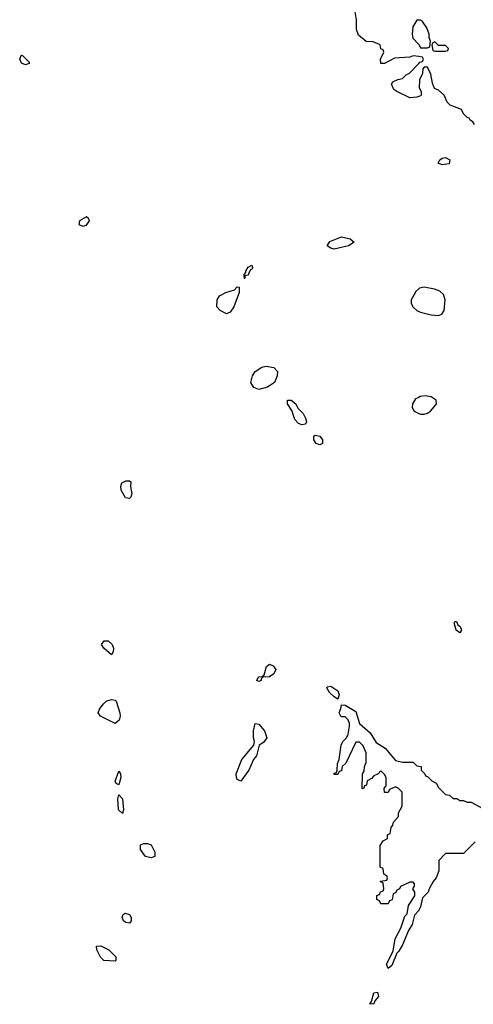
# Model space of a CAD drawing. Header units: inches. Extents: x 2710751 to 2829008, y 857003 to 965602.
# Tile 108 of 256: x 2737778 to 2740304, y 884286 to 889770. Entities that reach past the tile are written whole.
import ezdxf

# ---------------------------------------------------------------- set-up
doc = ezdxf.new("R2010")
doc.units = ezdxf.units.IN
doc.header["$MEASUREMENT"] = 0
doc.layers.add('C7838', color=7, linetype='Continuous')
doc.layers.add('C7848', color=7, linetype='Continuous')

msp = doc.modelspace()

# ---------------------------------------------------------------- linework, layer by layer
at = {"layer": 'C7838', "color": 2}
for points, elevation in [([(2740000, 889564.5), (2739970, 889568), (2739950, 889562), (2739864.7, 889555.3), (2739810, 889526), (2739790, 889526), (2739788, 889550), (2739806, 889590), (2739802, 889602), (2739788.4, 889608.4), (2739786, 889630), (2739747.3, 889647.3), (2739708.4, 889648.4), (2739664, 889684), (2739654.6, 889714.6), (2739654, 889770), (2739638, 889858)], 14), ([(2740000, 889768), (2739990, 889768), (2739966.8, 889730), (2739962.8, 889690), (2739967.1, 889667.1), (2740000, 889632.1)], 14), ([(2740000, 889342), (2739990, 889338), (2739950, 889335.3), (2739878, 889370), (2739862, 889382), (2739848.7, 889410), (2739856.4, 889423.6), (2739883.1, 889436.9), (2739910, 889442), (2739930, 889462), (2739948.4, 889471.6), (2740000, 889525.1)], 14), ([(2740000, 888270.2), (2739984.4, 888255.6), (2739958.3, 888210), (2739958, 888190), (2739968.9, 888168.9), (2739990, 888150.4), (2740000, 888145.3)], 18), ([(2740000, 887666.6), (2739982.5, 887657.5), (2739964.9, 887630), (2739964.4, 887610), (2739975.5, 887590), (2740000, 887577.2)], 18), ([(2740000, 884808.9), (2739976.8, 884783.2), (2739962.8, 884730), (2739942.5, 884697.5), (2739910, 884618), (2739890, 884582), (2739878, 884570), (2739850, 884502), (2739830, 884486), (2739821.2, 884510), (2739858, 884582), (2739869.5, 884650.5), (2739901.2, 884710), (2739922.5, 884777.5), (2739935.3, 884790), (2739943.7, 884836.3), (2739978, 884890), (2739978, 884910), (2739968, 884930), (2739976.4, 884943.6), (2739976.4, 884956.4), (2739970, 884966), (2739950, 884966), (2739898, 884942), (2739894, 884930), (2739878, 884922), (2739872, 884908), (2739858, 884902), (2739851.6, 884868.4), (2739838, 884862), (2739830, 884846), (2739790, 884846), (2739782, 884862), (2739766, 884870), (2739767.3, 884892.7), (2739782, 884898), (2739787.3, 884912.7), (2739802, 884918), (2739806, 884930), (2739802, 884962), (2739787.3, 884967.3), (2739787.3, 884972.7), (2739822, 884978), (2739826, 884990), (2739822, 885002), (2739806, 885010), (2739802, 885042), (2739786, 885050), (2739786, 885170), (2739803.1, 885196.9), (2739826, 885210), (2739826, 885230), (2739842, 885238), (2739846, 885270), (2739856.4, 885283.6), (2739860.4, 885299.6), (2739887.3, 885332.7), (2739888.4, 885351.6), (2739908, 885390), (2739907.3, 885467.3), (2739886, 885490), (2739870, 885498), (2739838, 885482), (2739830, 885466), (2739810, 885466), (2739808, 885490), (2739818, 885502), (2739818, 885550), (2739810, 885566), (2739790, 885586), (2739774, 885570), (2739750, 885558), (2739736.9, 885543.1), (2739714, 885530), (2739710, 885506), (2739698, 885502), (2739694, 885490), (2739686, 885486), (2739688, 885570), (2739696.4, 885583.6), (2739698, 885610), (2739707.3, 885632.7), (2739707.3, 885687.3), (2739690, 885726), (2739670, 885746), (2739650, 885746), (2739594, 885630), (2739574, 885610), (2739570, 885586), (2739558, 885582), (2739550, 885566), (2739530, 885566), (2739530, 885574), (2739542, 885578), (2739546, 885590), (2739547.3, 885627.3), (2739558, 885650), (2739568.7, 885730), (2739578, 885750), (2739598, 885770), (2739608, 885790), (2739614.6, 885834.6), (2739615.3, 885850), (2739608, 885870), (2739590, 885888), (2739568, 885888), (2739558, 885910), (2739567.3, 885932.7), (2739570, 885954), (2739590, 885952), (2739650, 885916), (2739671, 885850), (2739730, 885798), (2739763.5, 885743.5), (2739812.7, 885712.7), (2739870, 885644.7), (2739910, 885634), (2739970, 885634), (2739990, 885614), (2740000, 885612.3)], 14)]:
    msp.add_lwpolyline(points, dxfattribs=dict(at, elevation=elevation))
for points, elevation in [([(2737810, 889518), (2737788, 889528), (2737778, 889550), (2737786, 889570), (2737791.6, 889571.6), (2737830, 889534), (2737830, 889526)], 14), ([(2738150, 888672.7), (2738110.8, 888650), (2738107.3, 888630), (2738130, 888620.5), (2738150, 888625.5), (2738166, 888650), (2738162, 888662)], 18), ([(2739530, 888492), (2739510, 888497), (2739489.5, 888510), (2739505.7, 888534.3), (2739570, 888560.5), (2739618, 888550), (2739641, 888530), (2739610, 888509.6)], 14), ([(2739030, 888326), (2739028.7, 888350), (2739038, 888362), (2739038, 888370), (2739050, 888392), (2739070, 888402), (2739074.8, 888390), (2739070, 888378), (2739063.6, 888376.4), (2739055.3, 888364.7), (2739050, 888348), (2739034, 888346)], 14), ([(2738930, 888132.3), (2738894, 888150), (2738875.3, 888170), (2738878, 888210), (2738890, 888232), (2738926, 888250), (2738974, 888266), (2738990, 888282), (2738999.6, 888279.6), (2739001, 888250), (2738970.4, 888170), (2738950, 888140.9)], 14), ([(2739110, 887709.5), (2739081.2, 887721.2), (2739066, 887750), (2739073.6, 887786.4), (2739088.7, 887810), (2739125.6, 887834.4), (2739150, 887841), (2739193.4, 887833.4), (2739214, 887810), (2739212.8, 887787.2), (2739197.3, 887750), (2739157.3, 887722.7)], 14), ([(2739350, 887513.2), (2739330, 887521.2), (2739310, 887544), (2739293.2, 887593.2), (2739269.2, 887630), (2739268.9, 887651.1), (2739290, 887651), (2739316, 887630), (2739326.8, 887606.8), (2739356.4, 887576.4), (2739370.5, 887550.5), (2739374.8, 887530), (2739370, 887518)], 14), ([(2739450, 887402.7), (2739429.6, 887409.6), (2739416, 887430), (2739415.3, 887450), (2739424.1, 887455.9), (2739450, 887450.7), (2739464, 887430), (2739464.7, 887410)], 14), ([(2738390, 887102.7), (2738367.3, 887107.3), (2738343.7, 887150), (2738340.9, 887170), (2738346.6, 887190), (2738370, 887200.7), (2738390, 887202), (2738396.9, 887196.9), (2738394.8, 887170), (2738402.8, 887130), (2738397.3, 887110)], 14), ([(2738290, 886233.2), (2738246.6, 886270), (2738233.2, 886290), (2738248.7, 886310), (2738270, 886310.4), (2738292.2, 886290), (2738299.5, 886270), (2738299.3, 886250)], 14), ([(2739110, 886084), (2739098, 886090), (2739108, 886110), (2739128.9, 886111.1), (2739139, 886121), (2739152.7, 886167.3), (2739170, 886181), (2739190, 886171), (2739204, 886150), (2739194.2, 886125.8), (2739170, 886109.4), (2739131.6, 886108.4), (2739122, 886098), (2739122, 886090)], 14), ([(2739550, 885986), (2739530, 885998), (2739503.1, 886023.1), (2739488.4, 886048.4), (2739490, 886054), (2739510, 886058), (2739550, 886031.3), (2739558, 886010)], 14), ([(2738310, 885849.3), (2738228.7, 885890), (2738215.3, 885910), (2738222, 885930), (2738242, 885958), (2738263.7, 885976.3), (2738290, 885984), (2738310, 885980.7), (2738314.6, 885974.6), (2738335.8, 885910), (2738337.1, 885890), (2738332.2, 885867.8)], 14), ([(2739010, 885529), (2738990, 885539), (2738984.5, 885550), (2738983.7, 885570), (2739015.1, 885650), (2739082, 885730), (2739085.2, 885750), (2739079.3, 885770), (2739080.9, 885810), (2739089, 885850), (2739110, 885846), (2739142, 885810), (2739153.4, 885770), (2739134.9, 885745.1), (2739110.8, 885729.2), (2739096.3, 885670), (2739080.7, 885650), (2739053.4, 885590)], 14), ([(2738330, 885508.7), (2738315.3, 885515.3), (2738309, 885529), (2738330, 885584.7), (2738338.8, 885570), (2738340.7, 885550)], 14), ([(2738350, 885349), (2738329, 885370), (2738325.2, 885430), (2738330, 885452), (2738350.4, 885430.4), (2738355.5, 885370)], 14), ([(2738510, 885102), (2738478, 885110), (2738450, 885148), (2738450, 885174), (2738470, 885182), (2738490, 885182), (2738510, 885174), (2738530, 885134), (2738530, 885108.7)], 14), ([(2738390, 884737.2), (2738370, 884741.2), (2738355.3, 884750), (2738348.9, 884771.1), (2738354.6, 884785.4), (2738365.6, 884794.4), (2738390, 884786), (2738398, 884770), (2738398, 884750)], 14), ([(2738310, 884526), (2738246, 884530), (2738228.4, 884548.4), (2738208, 884590), (2738206, 884610), (2738230, 884612), (2738274, 884590), (2738314, 884550), (2738314, 884530)], 14), ([(2739730, 884286), (2739729, 884290), (2739738, 884302), (2739749.6, 884350.4), (2739770, 884354), (2739776, 884330), (2739755.3, 884304.7), (2739750, 884288.7)], 14)]:
    msp.add_lwpolyline(points, close=True, dxfattribs=dict(at, elevation=elevation))
at = {"layer": 'C7848', "color": 2}
for points, elevation in [([(2740000, 889632.1), (2740002, 889630), (2740010, 889614), (2740050, 889614), (2740062, 889618), (2740066, 889650), (2740058, 889670), (2740058, 889690), (2740044.7, 889724.7), (2740020.4, 889760.4), (2740010, 889768), (2740000, 889768)], 14), ([(2740000, 889525.1), (2740007.3, 889532.7), (2740022, 889538), (2740026, 889550), (2740022, 889562), (2740000, 889564.5)], 14), ([(2740310, 889186), (2740302, 889202), (2740286, 889210), (2740282, 889222), (2740270, 889226), (2740250, 889246), (2740238, 889270), (2740174.6, 889294.6), (2740158, 889310), (2740142, 889350), (2740110, 889378), (2740087.3, 889387.3), (2740076.4, 889416.4), (2740067.3, 889467.3), (2740050, 889506), (2740030, 889506), (2740023.6, 889496.4), (2740022, 889470), (2740005.4, 889434.6), (2740002, 889390), (2740014, 889370), (2740014, 889350), (2740010, 889346), (2740000, 889342)], 14), ([(2740000, 888145.3), (2740010, 888140.3), (2740070, 888126.4), (2740110, 888123), (2740129.5, 888130.5), (2740142.7, 888150), (2740146.6, 888210), (2740138.7, 888238.7), (2740117.7, 888257.7), (2740088.5, 888268.5), (2740030, 888281.1), (2740005.1, 888274.9), (2740000, 888270.2)], 18), ([(2740000, 887577.2), (2740010, 887572), (2740030, 887572.4), (2740050, 887579.3), (2740066, 887590), (2740095.9, 887624.1), (2740099.3, 887630), (2740097.2, 887650), (2740069.5, 887669.5), (2740035.3, 887675.3), (2740008.8, 887671.2), (2740000, 887666.6)], 18), ([(2740000, 885612.3), (2740014, 885610), (2740014, 885590), (2740034, 885570), (2740038, 885558), (2740050, 885554), (2740074, 885530), (2740096.9, 885516.9), (2740110, 885494), (2740150, 885454), (2740171.6, 885451.6), (2740192.7, 885432.7), (2740211.6, 885431.6), (2740230, 885422), (2740250, 885422), (2740270, 885412), (2740291.6, 885411.6), (2740422, 885342)], 14), ([(2740314, 885190), (2740250, 885126), (2740150, 885126), (2740112.7, 885087.3), (2740112, 885030), (2740098, 884990), (2740081, 884970), (2740058, 884930), (2740052, 884910), (2740021, 884879), (2740010.6, 884829.4), (2740001, 884810), (2740000, 884808.9)], 14)]:
    msp.add_lwpolyline(points, dxfattribs=dict(at, elevation=elevation))
at = {"layer": 'C7848', "color": 2, "elevation": 14}
for points in [[(2740090, 889646), (2740078, 889642), (2740074, 889630), (2740078, 889598), (2740090, 889594), (2740150, 889594), (2740162, 889598), (2740166, 889610), (2740150, 889626), (2740110, 889626)], [(2740130, 888962), (2740108, 888970), (2740118, 888990), (2740130, 888998), (2740150, 889002), (2740174, 888990), (2740170, 888968)], [(2740230, 886355.3), (2740209.3, 886370), (2740198, 886410), (2740202, 886418), (2740210, 886418), (2740218.8, 886398.8), (2740230.6, 886390), (2740238.8, 886370)]]:
    msp.add_lwpolyline(points, close=True, dxfattribs=at)

doc.saveas('drawing.dxf')
